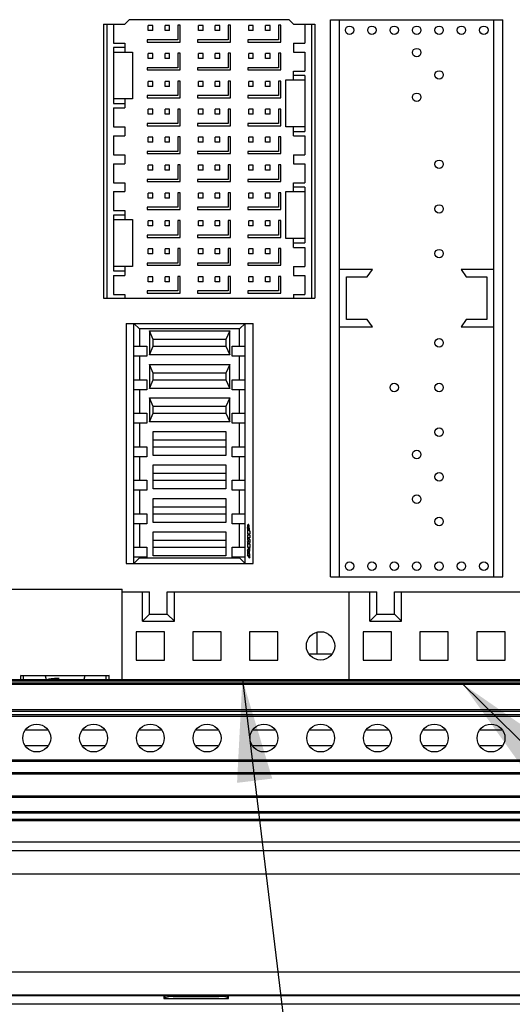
# Model space of a CAD drawing. Header units: inches. Extents: x 0 to 34, y 0 to 22.
# Tile 7 of 42: x 6.7 to 7.5, y 12.8 to 14.6. Entities that reach past the tile are written whole.
import ezdxf

# ---------------------------------------------------------------- set-up
doc = ezdxf.new("R2010")
doc.units = ezdxf.units.IN
doc.header["$LTSCALE"] = 1.87
doc.header["$MEASUREMENT"] = 0
doc.layers.get('0').update_dxf_attribs({"linetype": 'CONTINUOUS'})
doc.layers.add('DETAIL', color=7, linetype='CONTINUOUS')
doc.styles.get("Standard").update_dxf_attribs({"font": 'txt', "width": 0.8})
doc.dimstyles.get("Standard").update_dxf_attribs({"dimtxt": 0.125, "dimasz": 0.18, "dimexe": 0.125, "dimexo": 0.0625, "dimgap": 0.09, "dimtad": 0, "dimtih": 1, "dimtoh": 1, "dimzin": 4, "dimdsep": 46, "dimtxsty": 'STANDARD', "dimblk": '_FILLED', "dimblk1": '_FILLED', "dimblk2": '_FILLED', "dimcen": 0.09, "dimazin": 1, "dimtol": 1, "dimtp": 0.02, "dimtm": 0.02, "dimtfac": 1, "dimtofl": 0, "dimtmove": 0, "dimatfit": 3, "dimldrblk": '_FILLED', "dimfxl": 1, "dimtolj": 1, "dimtzin": 4, "dimarcsym": 0})

# ---------------------------------------------------------------- blocks, each defined once
blk = doc.blocks.new('_FILLED')
at = {"color": 0, "linetype": 'BYBLOCK'}
blk.add_solid([(0, 0), (-1, 0.1736), (-1, -0.1736)], dxfattribs=at)

msp = doc.modelspace()

# ---------------------------------------------------------------- linework, layer by layer
at = {"color": 7, "linetype": 'CONTINUOUS'}
for p, q in [((6.84327, 14.55976), (6.85114, 14.56763)), ((7.13264, 14.56763), (6.85114, 14.56763)), ((7.13264, 14.56763), (7.14051, 14.55976)), ((7.20575, 14.56763), (7.5089, 14.56763)), ((7.20575, 13.58535), (7.20575, 14.56763)), ((7.22125, 13.58535), (7.22125, 14.56763)), ((7.4934, 13.58535), (7.4934, 14.56763)), ((7.5089, 13.58535), (7.5089, 14.56763)), ((6.80586, 14.55976), (6.84327, 14.55976)), ((6.80586, 14.55976), (6.80586, 14.07649)), ((6.81177, 14.55976), (6.81177, 14.07649)), ((6.82358, 14.55976), (6.82358, 14.52629)), ((6.89248, 14.5573), (6.8846, 14.5573)), ((6.8846, 14.54844), (6.8846, 14.5573)), ((6.89248, 14.54844), (6.8846, 14.54844)), ((6.89248, 14.54844), (6.89248, 14.5573)), ((6.92201, 14.5573), (6.91413, 14.5573)), ((6.91413, 14.54844), (6.91413, 14.5573)), ((6.92201, 14.54844), (6.91413, 14.54844)), ((6.92201, 14.54844), (6.92201, 14.5573)), ((6.94071, 14.55779), (6.93677, 14.55779)), ((6.93677, 14.55779), (6.93677, 14.5322)), ((6.94071, 14.52827), (6.94071, 14.55779)), ((6.98106, 14.5573), (6.97319, 14.5573)), ((6.97319, 14.54844), (6.97319, 14.5573)), ((6.98106, 14.54844), (6.97319, 14.54844)), ((6.98106, 14.54844), (6.98106, 14.5573)), ((7.01059, 14.5573), (7.00271, 14.5573)), ((7.00271, 14.54844), (7.00271, 14.5573)), ((7.01059, 14.54844), (7.00271, 14.54844)), ((7.01059, 14.54844), (7.01059, 14.5573)), ((7.02929, 14.55779), (7.02535, 14.55779)), ((7.02535, 14.55779), (7.02535, 14.5322)), ((7.02929, 14.52827), (7.02929, 14.55779)), ((7.06964, 14.5573), (7.06177, 14.5573)), ((7.06177, 14.54844), (7.06177, 14.5573)), ((7.06964, 14.54844), (7.06177, 14.54844)), ((7.06964, 14.54844), (7.06964, 14.5573)), ((7.09917, 14.5573), (7.0913, 14.5573)), ((7.0913, 14.54844), (7.0913, 14.5573)), ((7.09917, 14.54844), (7.0913, 14.54844)), ((7.09917, 14.54844), (7.09917, 14.5573)), ((7.11787, 14.55779), (7.11393, 14.55779)), ((7.11393, 14.55779), (7.11393, 14.5322)), ((7.11787, 14.52827), (7.11787, 14.55779)), ((7.14051, 14.55976), (7.17791, 14.55976)), ((7.16019, 14.55976), (7.16019, 14.52629)), ((7.17201, 14.55976), (7.17201, 14.07649)), ((7.17791, 14.55976), (7.17791, 14.07649)), ((6.93677, 14.5322), (6.88264, 14.5322)), ((6.88264, 14.5322), (6.88264, 14.52827)), ((7.02535, 14.5322), (6.97122, 14.5322)), ((6.97122, 14.5322), (6.97122, 14.52827)), ((7.11393, 14.5322), (7.0598, 14.5322)), ((7.0598, 14.5322), (7.0598, 14.52827)), ((6.82358, 14.52629), (6.84327, 14.52629)), ((6.84327, 14.51842), (6.82358, 14.51842)), ((6.82358, 14.51842), (6.82358, 14.41999)), ((6.84327, 14.52629), (6.84327, 14.51054)), ((6.88264, 14.52827), (6.94071, 14.52827)), ((6.97122, 14.52827), (7.02929, 14.52827)), ((7.0598, 14.52827), (7.11787, 14.52827)), ((7.14051, 14.52629), (7.16019, 14.52629)), ((7.14051, 14.52629), (7.14051, 14.51054)), ((6.82358, 14.51054), (6.85704, 14.51054)), ((6.85704, 14.51054), (6.85704, 14.42787)), ((6.89248, 14.50808), (6.8846, 14.50808)), ((6.8846, 14.49923), (6.8846, 14.50808)), ((6.89248, 14.49923), (6.8846, 14.49923)), ((6.89248, 14.49923), (6.89248, 14.50808)), ((6.92201, 14.50808), (6.91413, 14.50808)), ((6.91413, 14.49923), (6.91413, 14.50808)), ((6.92201, 14.49923), (6.91413, 14.49923)), ((6.92201, 14.49923), (6.92201, 14.50808)), ((6.94071, 14.50858), (6.93677, 14.50858)), ((6.93677, 14.50858), (6.93677, 14.48299)), ((6.94071, 14.47905), (6.94071, 14.50858)), ((6.98106, 14.50808), (6.97319, 14.50808)), ((6.97319, 14.49923), (6.97319, 14.50808)), ((6.98106, 14.49923), (6.97319, 14.49923)), ((6.98106, 14.49923), (6.98106, 14.50808)), ((7.01059, 14.50808), (7.00271, 14.50808)), ((7.00271, 14.49923), (7.00271, 14.50808)), ((7.01059, 14.49923), (7.00271, 14.49923)), ((7.01059, 14.49923), (7.01059, 14.50808)), ((7.02929, 14.50858), (7.02535, 14.50858)), ((7.02535, 14.50858), (7.02535, 14.48299)), ((7.02929, 14.47905), (7.02929, 14.50858)), ((7.06964, 14.50808), (7.06177, 14.50808)), ((7.06177, 14.49923), (7.06177, 14.50808)), ((7.06964, 14.49923), (7.06177, 14.49923)), ((7.06964, 14.49923), (7.06964, 14.50808)), ((7.09917, 14.50808), (7.0913, 14.50808)), ((7.0913, 14.49923), (7.0913, 14.50808)), ((7.09917, 14.49923), (7.0913, 14.49923)), ((7.09917, 14.49923), (7.09917, 14.50808)), ((7.11787, 14.50858), (7.11393, 14.50858)), ((7.11393, 14.50858), (7.11393, 14.48299)), ((7.11787, 14.47905), (7.11787, 14.50858)), ((7.14051, 14.51054), (7.16019, 14.51054)), ((7.16019, 14.51054), (7.16019, 14.47708)), ((6.93677, 14.48299), (6.88264, 14.48299)), ((6.88264, 14.48299), (6.88264, 14.47905)), ((6.88264, 14.47905), (6.94071, 14.47905)), ((7.02535, 14.48299), (6.97122, 14.48299)), ((6.97122, 14.48299), (6.97122, 14.47905)), ((6.97122, 14.47905), (7.02929, 14.47905)), ((7.11393, 14.48299), (7.0598, 14.48299)), ((7.0598, 14.48299), (7.0598, 14.47905)), ((7.0598, 14.47905), (7.11787, 14.47905)), ((7.12673, 14.46133), (7.16019, 14.46133)), ((7.12673, 14.37865), (7.12673, 14.46133)), ((7.14051, 14.47708), (7.16019, 14.47708)), ((7.14051, 14.46133), (7.14051, 14.47708)), ((7.16019, 14.46921), (7.14051, 14.46921)), ((7.16019, 14.46921), (7.16019, 14.37078)), ((6.89248, 14.45887), (6.8846, 14.45887)), ((6.8846, 14.45001), (6.8846, 14.45887)), ((6.89248, 14.45001), (6.8846, 14.45001)), ((6.89248, 14.45001), (6.89248, 14.45887)), ((6.92201, 14.45887), (6.91413, 14.45887)), ((6.91413, 14.45001), (6.91413, 14.45887)), ((6.92201, 14.45001), (6.91413, 14.45001)), ((6.92201, 14.45001), (6.92201, 14.45887)), ((6.94071, 14.45937), (6.93677, 14.45937)), ((6.93677, 14.45937), (6.93677, 14.43378)), ((6.94071, 14.42984), (6.94071, 14.45937)), ((6.98106, 14.45887), (6.97319, 14.45887)), ((6.97319, 14.45001), (6.97319, 14.45887)), ((6.98106, 14.45001), (6.97319, 14.45001)), ((6.98106, 14.45001), (6.98106, 14.45887)), ((7.01059, 14.45887), (7.00271, 14.45887)), ((7.00271, 14.45001), (7.00271, 14.45887)), ((7.01059, 14.45001), (7.00271, 14.45001)), ((7.01059, 14.45001), (7.01059, 14.45887)), ((7.02929, 14.45937), (7.02535, 14.45937)), ((7.02535, 14.45937), (7.02535, 14.43378)), ((7.02929, 14.42984), (7.02929, 14.45937)), ((7.06964, 14.45887), (7.06177, 14.45887)), ((7.06177, 14.45001), (7.06177, 14.45887)), ((7.06964, 14.45001), (7.06177, 14.45001)), ((7.06964, 14.45001), (7.06964, 14.45887)), ((7.09917, 14.45887), (7.0913, 14.45887)), ((7.0913, 14.45001), (7.0913, 14.45887)), ((7.09917, 14.45001), (7.0913, 14.45001)), ((7.09917, 14.45001), (7.09917, 14.45887)), ((7.11787, 14.45937), (7.11393, 14.45937)), ((7.11393, 14.45937), (7.11393, 14.43378)), ((7.11787, 14.42984), (7.11787, 14.45937)), ((6.85704, 14.42787), (6.82358, 14.42787)), ((6.84327, 14.42787), (6.84327, 14.41212)), ((6.93677, 14.43378), (6.88264, 14.43378)), ((6.88264, 14.43378), (6.88264, 14.42984)), ((6.88264, 14.42984), (6.94071, 14.42984)), ((7.02535, 14.43378), (6.97122, 14.43378)), ((6.97122, 14.43378), (6.97122, 14.42984)), ((6.97122, 14.42984), (7.02929, 14.42984)), ((7.11393, 14.43378), (7.0598, 14.43378)), ((7.0598, 14.43378), (7.0598, 14.42984)), ((7.0598, 14.42984), (7.11787, 14.42984)), ((6.82358, 14.41999), (6.84327, 14.41999)), ((6.82358, 14.41212), (6.84327, 14.41212)), ((6.82358, 14.41212), (6.82358, 14.37865)), ((6.89248, 14.40966), (6.8846, 14.40966)), ((6.8846, 14.4008), (6.8846, 14.40966)), ((6.89248, 14.4008), (6.89248, 14.40966)), ((6.92201, 14.40966), (6.91413, 14.40966)), ((6.91413, 14.4008), (6.91413, 14.40966)), ((6.92201, 14.4008), (6.92201, 14.40966)), ((6.94071, 14.41016), (6.93677, 14.41016)), ((6.93677, 14.41016), (6.93677, 14.38457)), ((6.94071, 14.38063), (6.94071, 14.41016)), ((6.98106, 14.40966), (6.97319, 14.40966)), ((6.97319, 14.4008), (6.97319, 14.40966)), ((6.98106, 14.4008), (6.98106, 14.40966)), ((7.01059, 14.40966), (7.00271, 14.40966)), ((7.00271, 14.4008), (7.00271, 14.40966)), ((7.01059, 14.4008), (7.01059, 14.40966)), ((7.02929, 14.41016), (7.02535, 14.41016)), ((7.02535, 14.41016), (7.02535, 14.38457)), ((7.02929, 14.38063), (7.02929, 14.41016)), ((7.06964, 14.40966), (7.06177, 14.40966)), ((7.06177, 14.4008), (7.06177, 14.40966)), ((7.06964, 14.4008), (7.06964, 14.40966)), ((7.09917, 14.40966), (7.0913, 14.40966)), ((7.0913, 14.4008), (7.0913, 14.40966)), ((7.09917, 14.4008), (7.09917, 14.40966)), ((7.11787, 14.41016), (7.11393, 14.41016)), ((7.11393, 14.41016), (7.11393, 14.38457)), ((7.11787, 14.38063), (7.11787, 14.41016)), ((6.89248, 14.4008), (6.8846, 14.4008)), ((6.92201, 14.4008), (6.91413, 14.4008)), ((6.98106, 14.4008), (6.97319, 14.4008)), ((7.01059, 14.4008), (7.00271, 14.4008)), ((7.06964, 14.4008), (7.06177, 14.4008)), ((7.09917, 14.4008), (7.0913, 14.4008)), ((6.82358, 14.37865), (6.84327, 14.37865)), ((6.84327, 14.37865), (6.84327, 14.36291)), ((6.93677, 14.38457), (6.88264, 14.38457)), ((6.88264, 14.38457), (6.88264, 14.38063)), ((6.88264, 14.38063), (6.94071, 14.38063)), ((7.02535, 14.38457), (6.97122, 14.38457)), ((6.97122, 14.38457), (6.97122, 14.38063)), ((6.97122, 14.38063), (7.02929, 14.38063)), ((7.11393, 14.38457), (7.0598, 14.38457)), ((7.0598, 14.38457), (7.0598, 14.38063)), ((7.0598, 14.38063), (7.11787, 14.38063)), ((7.16019, 14.37865), (7.12673, 14.37865)), ((7.14051, 14.36291), (7.14051, 14.37865)), ((6.82358, 14.36291), (6.84327, 14.36291)), ((6.82358, 14.36291), (6.82358, 14.32944)), ((6.89248, 14.36045), (6.8846, 14.36045)), ((6.8846, 14.35159), (6.8846, 14.36045)), ((6.89248, 14.35159), (6.89248, 14.36045)), ((6.92201, 14.36045), (6.91413, 14.36045)), ((6.91413, 14.35159), (6.91413, 14.36045)), ((6.92201, 14.35159), (6.92201, 14.36045)), ((6.94071, 14.36094), (6.93677, 14.36094)), ((6.93677, 14.36094), (6.93677, 14.33535)), ((6.94071, 14.33142), (6.94071, 14.36094)), ((6.98106, 14.36045), (6.97319, 14.36045)), ((6.97319, 14.35159), (6.97319, 14.36045)), ((6.98106, 14.35159), (6.98106, 14.36045)), ((7.01059, 14.36045), (7.00271, 14.36045)), ((7.00271, 14.35159), (7.00271, 14.36045)), ((7.01059, 14.35159), (7.01059, 14.36045)), ((7.02929, 14.36094), (7.02535, 14.36094)), ((7.02535, 14.36094), (7.02535, 14.33535)), ((7.02929, 14.33142), (7.02929, 14.36094)), ((7.06964, 14.36045), (7.06177, 14.36045)), ((7.06177, 14.35159), (7.06177, 14.36045)), ((7.06964, 14.35159), (7.06964, 14.36045)), ((7.09917, 14.36045), (7.0913, 14.36045)), ((7.0913, 14.35159), (7.0913, 14.36045)), ((7.09917, 14.35159), (7.09917, 14.36045)), ((7.11787, 14.36094), (7.11393, 14.36094)), ((7.11393, 14.36094), (7.11393, 14.33535)), ((7.11787, 14.33142), (7.11787, 14.36094)), ((7.14051, 14.37078), (7.16019, 14.37078)), ((7.14051, 14.36291), (7.16019, 14.36291)), ((7.16019, 14.36291), (7.16019, 14.32944)), ((6.89248, 14.35159), (6.8846, 14.35159)), ((6.92201, 14.35159), (6.91413, 14.35159)), ((6.98106, 14.35159), (6.97319, 14.35159)), ((7.01059, 14.35159), (7.00271, 14.35159)), ((7.06964, 14.35159), (7.06177, 14.35159)), ((7.09917, 14.35159), (7.0913, 14.35159)), ((6.82358, 14.32944), (6.84327, 14.32944)), ((6.84327, 14.32944), (6.84327, 14.31369)), ((6.93677, 14.33535), (6.88264, 14.33535)), ((6.88264, 14.33535), (6.88264, 14.33142)), ((6.88264, 14.33142), (6.94071, 14.33142)), ((7.02535, 14.33535), (6.97122, 14.33535)), ((6.97122, 14.33535), (6.97122, 14.33142)), ((6.97122, 14.33142), (7.02929, 14.33142)), ((7.11393, 14.33535), (7.0598, 14.33535)), ((7.0598, 14.33535), (7.0598, 14.33142)), ((7.0598, 14.33142), (7.11787, 14.33142)), ((7.14051, 14.32944), (7.16019, 14.32944)), ((7.14051, 14.32944), (7.14051, 14.31369)), ((6.82358, 14.31369), (6.84327, 14.31369)), ((6.82358, 14.31369), (6.82358, 14.28023)), ((6.89248, 14.31123), (6.8846, 14.31123)), ((6.8846, 14.30237), (6.8846, 14.31123)), ((6.89248, 14.30237), (6.89248, 14.31123)), ((6.92201, 14.31123), (6.91413, 14.31123)), ((6.91413, 14.30237), (6.91413, 14.31123)), ((6.92201, 14.30237), (6.92201, 14.31123)), ((6.94071, 14.31173), (6.93677, 14.31173)), ((6.93677, 14.31173), (6.93677, 14.28614)), ((6.94071, 14.2822), (6.94071, 14.31173)), ((6.98106, 14.31123), (6.97319, 14.31123)), ((6.97319, 14.30237), (6.97319, 14.31123)), ((6.98106, 14.30237), (6.98106, 14.31123)), ((7.01059, 14.31123), (7.00271, 14.31123)), ((7.00271, 14.30237), (7.00271, 14.31123)), ((7.01059, 14.30237), (7.01059, 14.31123)), ((7.02929, 14.31173), (7.02535, 14.31173)), ((7.02535, 14.31173), (7.02535, 14.28614)), ((7.02929, 14.2822), (7.02929, 14.31173)), ((7.06964, 14.31123), (7.06177, 14.31123)), ((7.06177, 14.30237), (7.06177, 14.31123)), ((7.06964, 14.30237), (7.06964, 14.31123)), ((7.09917, 14.31123), (7.0913, 14.31123)), ((7.0913, 14.30237), (7.0913, 14.31123)), ((7.09917, 14.30237), (7.09917, 14.31123)), ((7.11787, 14.31173), (7.11393, 14.31173)), ((7.11393, 14.31173), (7.11393, 14.28614)), ((7.11787, 14.2822), (7.11787, 14.31173)), ((7.14051, 14.31369), (7.16019, 14.31369)), ((7.16019, 14.31369), (7.16019, 14.28023)), ((6.89248, 14.30237), (6.8846, 14.30237)), ((6.92201, 14.30237), (6.91413, 14.30237)), ((6.98106, 14.30237), (6.97319, 14.30237)), ((7.01059, 14.30237), (7.00271, 14.30237)), ((7.06964, 14.30237), (7.06177, 14.30237)), ((7.09917, 14.30237), (7.0913, 14.30237)), ((6.82358, 14.28023), (6.84327, 14.28023)), ((6.84327, 14.28023), (6.84327, 14.26448)), ((6.93677, 14.28614), (6.88264, 14.28614)), ((6.88264, 14.28614), (6.88264, 14.2822)), ((6.88264, 14.2822), (6.94071, 14.2822)), ((7.02535, 14.28614), (6.97122, 14.28614)), ((6.97122, 14.28614), (6.97122, 14.2822)), ((6.97122, 14.2822), (7.02929, 14.2822)), ((7.11393, 14.28614), (7.0598, 14.28614)), ((7.0598, 14.28614), (7.0598, 14.2822)), ((7.0598, 14.2822), (7.11787, 14.2822)), ((7.14051, 14.28023), (7.16019, 14.28023)), ((7.14051, 14.26448), (7.14051, 14.28023)), ((7.16019, 14.27236), (7.14051, 14.27236)), ((7.16019, 14.27236), (7.16019, 14.17393)), ((6.82358, 14.26448), (6.84327, 14.26448)), ((6.82358, 14.26448), (6.82358, 14.23102)), ((6.89248, 14.26202), (6.8846, 14.26202)), ((6.8846, 14.25316), (6.8846, 14.26202)), ((6.89248, 14.25316), (6.8846, 14.25316)), ((6.89248, 14.25316), (6.89248, 14.26202)), ((6.92201, 14.26202), (6.91413, 14.26202)), ((6.91413, 14.25316), (6.91413, 14.26202)), ((6.92201, 14.25316), (6.91413, 14.25316)), ((6.92201, 14.25316), (6.92201, 14.26202)), ((6.94071, 14.26252), (6.93677, 14.26252)), ((6.93677, 14.26252), (6.93677, 14.23693)), ((6.94071, 14.23299), (6.94071, 14.26252)), ((6.98106, 14.26202), (6.97319, 14.26202)), ((6.97319, 14.25316), (6.97319, 14.26202)), ((6.98106, 14.25316), (6.97319, 14.25316)), ((6.98106, 14.25316), (6.98106, 14.26202)), ((7.01059, 14.26202), (7.00271, 14.26202)), ((7.00271, 14.25316), (7.00271, 14.26202)), ((7.01059, 14.25316), (7.00271, 14.25316)), ((7.01059, 14.25316), (7.01059, 14.26202)), ((7.02929, 14.26252), (7.02535, 14.26252)), ((7.02535, 14.26252), (7.02535, 14.23693)), ((7.02929, 14.23299), (7.02929, 14.26252)), ((7.06964, 14.26202), (7.06177, 14.26202)), ((7.06177, 14.25316), (7.06177, 14.26202)), ((7.06964, 14.25316), (7.06177, 14.25316)), ((7.06964, 14.25316), (7.06964, 14.26202)), ((7.09917, 14.26202), (7.0913, 14.26202)), ((7.0913, 14.25316), (7.0913, 14.26202)), ((7.09917, 14.25316), (7.0913, 14.25316)), ((7.09917, 14.25316), (7.09917, 14.26202)), ((7.11787, 14.26252), (7.11393, 14.26252)), ((7.11393, 14.26252), (7.11393, 14.23693)), ((7.11787, 14.23299), (7.11787, 14.26252)), ((7.12673, 14.26448), (7.16019, 14.26448)), ((7.12673, 14.1818), (7.12673, 14.26448)), ((6.93677, 14.23693), (6.88264, 14.23693)), ((6.88264, 14.23693), (6.88264, 14.23299)), ((7.02535, 14.23693), (6.97122, 14.23693)), ((6.97122, 14.23693), (6.97122, 14.23299)), ((7.11393, 14.23693), (7.0598, 14.23693)), ((7.0598, 14.23693), (7.0598, 14.23299)), ((6.82358, 14.23102), (6.84327, 14.23102)), ((6.84327, 14.22314), (6.82358, 14.22314)), ((6.82358, 14.22314), (6.82358, 14.12472)), ((6.84327, 14.23102), (6.84327, 14.21527)), ((6.88264, 14.23299), (6.94071, 14.23299)), ((6.97122, 14.23299), (7.02929, 14.23299)), ((7.0598, 14.23299), (7.11787, 14.23299)), ((6.82358, 14.21527), (6.85704, 14.21527)), ((6.85704, 14.21527), (6.85704, 14.13259)), ((6.89248, 14.21281), (6.8846, 14.21281)), ((6.8846, 14.20395), (6.8846, 14.21281)), ((6.89248, 14.20395), (6.8846, 14.20395)), ((6.89248, 14.20395), (6.89248, 14.21281)), ((6.92201, 14.21281), (6.91413, 14.21281)), ((6.91413, 14.20395), (6.91413, 14.21281)), ((6.92201, 14.20395), (6.91413, 14.20395)), ((6.92201, 14.20395), (6.92201, 14.21281)), ((6.94071, 14.21331), (6.93677, 14.21331)), ((6.93677, 14.21331), (6.93677, 14.18771)), ((6.94071, 14.18378), (6.94071, 14.21331)), ((6.98106, 14.21281), (6.97319, 14.21281)), ((6.97319, 14.20395), (6.97319, 14.21281)), ((6.98106, 14.20395), (6.97319, 14.20395)), ((6.98106, 14.20395), (6.98106, 14.21281)), ((7.01059, 14.21281), (7.00271, 14.21281)), ((7.00271, 14.20395), (7.00271, 14.21281)), ((7.01059, 14.20395), (7.00271, 14.20395)), ((7.01059, 14.20395), (7.01059, 14.21281)), ((7.02929, 14.21331), (7.02535, 14.21331)), ((7.02535, 14.21331), (7.02535, 14.18771)), ((7.02929, 14.18378), (7.02929, 14.21331)), ((7.06964, 14.21281), (7.06177, 14.21281)), ((7.06177, 14.20395), (7.06177, 14.21281)), ((7.06964, 14.20395), (7.06177, 14.20395)), ((7.06964, 14.20395), (7.06964, 14.21281)), ((7.09917, 14.21281), (7.0913, 14.21281)), ((7.0913, 14.20395), (7.0913, 14.21281)), ((7.09917, 14.20395), (7.0913, 14.20395)), ((7.09917, 14.20395), (7.09917, 14.21281)), ((7.11787, 14.21331), (7.11393, 14.21331)), ((7.11393, 14.21331), (7.11393, 14.18771)), ((7.11787, 14.18378), (7.11787, 14.21331)), ((6.93677, 14.18771), (6.88264, 14.18771)), ((6.88264, 14.18771), (6.88264, 14.18378)), ((6.88264, 14.18378), (6.94071, 14.18378)), ((7.02535, 14.18771), (6.97122, 14.18771)), ((6.97122, 14.18771), (6.97122, 14.18378)), ((6.97122, 14.18378), (7.02929, 14.18378)), ((7.11393, 14.18771), (7.0598, 14.18771)), ((7.0598, 14.18771), (7.0598, 14.18378)), ((7.0598, 14.18378), (7.11787, 14.18378)), ((7.16019, 14.1818), (7.12673, 14.1818)), ((7.14051, 14.16606), (7.14051, 14.1818)), ((7.14051, 14.17393), (7.16019, 14.17393)), ((7.14051, 14.16606), (7.16019, 14.16606)), ((7.16019, 14.16606), (7.16019, 14.13259)), ((6.89248, 14.1636), (6.8846, 14.1636)), ((6.8846, 14.15474), (6.8846, 14.1636)), ((6.89248, 14.15474), (6.8846, 14.15474)), ((6.89248, 14.15474), (6.89248, 14.1636)), ((6.92201, 14.1636), (6.91413, 14.1636)), ((6.91413, 14.15474), (6.91413, 14.1636)), ((6.92201, 14.15474), (6.91413, 14.15474)), ((6.92201, 14.15474), (6.92201, 14.1636)), ((6.94071, 14.16409), (6.93677, 14.16409)), ((6.93677, 14.16409), (6.93677, 14.1385)), ((6.94071, 14.13457), (6.94071, 14.16409)), ((6.98106, 14.1636), (6.97319, 14.1636)), ((6.97319, 14.15474), (6.97319, 14.1636)), ((6.98106, 14.15474), (6.97319, 14.15474)), ((6.98106, 14.15474), (6.98106, 14.1636)), ((7.01059, 14.1636), (7.00271, 14.1636)), ((7.00271, 14.15474), (7.00271, 14.1636)), ((7.01059, 14.15474), (7.00271, 14.15474)), ((7.01059, 14.15474), (7.01059, 14.1636)), ((7.02929, 14.16409), (7.02535, 14.16409)), ((7.02535, 14.16409), (7.02535, 14.1385)), ((7.02929, 14.13457), (7.02929, 14.16409)), ((7.06964, 14.1636), (7.06177, 14.1636)), ((7.06177, 14.15474), (7.06177, 14.1636)), ((7.06964, 14.15474), (7.06177, 14.15474)), ((7.06964, 14.15474), (7.06964, 14.1636)), ((7.09917, 14.1636), (7.0913, 14.1636)), ((7.0913, 14.15474), (7.0913, 14.1636)), ((7.09917, 14.15474), (7.0913, 14.15474)), ((7.09917, 14.15474), (7.09917, 14.1636)), ((7.11787, 14.16409), (7.11393, 14.16409)), ((7.11393, 14.16409), (7.11393, 14.1385)), ((7.11787, 14.13457), (7.11787, 14.16409)), ((6.85704, 14.13259), (6.82358, 14.13259)), ((6.84327, 14.13259), (6.84327, 14.11684)), ((6.93677, 14.1385), (6.88264, 14.1385)), ((6.88264, 14.1385), (6.88264, 14.13457)), ((6.88264, 14.13457), (6.94071, 14.13457)), ((7.02535, 14.1385), (6.97122, 14.1385)), ((6.97122, 14.1385), (6.97122, 14.13457)), ((6.97122, 14.13457), (7.02929, 14.13457)), ((7.11393, 14.1385), (7.0598, 14.1385)), ((7.0598, 14.1385), (7.0598, 14.13457)), ((7.0598, 14.13457), (7.11787, 14.13457)), ((7.14051, 14.13259), (7.16019, 14.13259)), ((7.14051, 14.13259), (7.14051, 14.11684)), ((6.82358, 14.12472), (6.84327, 14.12472)), ((6.82358, 14.11684), (6.84327, 14.11684)), ((6.82358, 14.11684), (6.82358, 14.08338)), ((6.89248, 14.11438), (6.8846, 14.11438)), ((6.8846, 14.10552), (6.8846, 14.11438)), ((6.89248, 14.10552), (6.89248, 14.11438)), ((6.92201, 14.11438), (6.91413, 14.11438)), ((6.91413, 14.10552), (6.91413, 14.11438)), ((6.92201, 14.10552), (6.92201, 14.11438)), ((6.94071, 14.11488), (6.93677, 14.11488)), ((6.93677, 14.11488), (6.93677, 14.08929)), ((6.94071, 14.08535), (6.94071, 14.11488)), ((6.98106, 14.11438), (6.97319, 14.11438)), ((6.97319, 14.10552), (6.97319, 14.11438)), ((6.98106, 14.10552), (6.98106, 14.11438)), ((7.01059, 14.11438), (7.00271, 14.11438)), ((7.00271, 14.10552), (7.00271, 14.11438)), ((7.01059, 14.10552), (7.01059, 14.11438)), ((7.02929, 14.11488), (7.02535, 14.11488)), ((7.02535, 14.11488), (7.02535, 14.08929)), ((7.02929, 14.08535), (7.02929, 14.11488)), ((7.06964, 14.11438), (7.06177, 14.11438)), ((7.06177, 14.10552), (7.06177, 14.11438)), ((7.06964, 14.10552), (7.06964, 14.11438)), ((7.09917, 14.11438), (7.0913, 14.11438)), ((7.0913, 14.10552), (7.0913, 14.11438)), ((7.09917, 14.10552), (7.09917, 14.11438)), ((7.11787, 14.11488), (7.11393, 14.11488)), ((7.11393, 14.11488), (7.11393, 14.08929)), ((7.11787, 14.08535), (7.11787, 14.11488)), ((7.14051, 14.11684), (7.16019, 14.11684)), ((7.16019, 14.11684), (7.16019, 14.08338)), ((7.27925, 14.12699), (7.22125, 14.12699)), ((7.2335, 14.11399), (7.27025, 14.11399)), ((7.2335, 14.03899), (7.2335, 14.11399)), ((7.27025, 14.11399), (7.27925, 14.12699)), ((7.4934, 14.12699), (7.4354, 14.12699)), ((7.4354, 14.12699), (7.4444, 14.11399)), ((7.4444, 14.11399), (7.48115, 14.11399)), ((7.48115, 14.11399), (7.48115, 14.03899)), ((6.89248, 14.10552), (6.8846, 14.10552)), ((6.92201, 14.10552), (6.91413, 14.10552)), ((6.98106, 14.10552), (6.97319, 14.10552)), ((7.01059, 14.10552), (7.00271, 14.10552)), ((7.06964, 14.10552), (7.06177, 14.10552)), ((7.09917, 14.10552), (7.0913, 14.10552)), ((6.82358, 14.08338), (6.84327, 14.08338)), ((6.84327, 14.08338), (6.84327, 14.07649)), ((6.93677, 14.08929), (6.88264, 14.08929)), ((6.88264, 14.08929), (6.88264, 14.08535)), ((6.88264, 14.08535), (6.94071, 14.08535)), ((7.02535, 14.08929), (6.97122, 14.08929)), ((6.97122, 14.08929), (6.97122, 14.08535)), ((6.97122, 14.08535), (7.02929, 14.08535)), ((7.11393, 14.08929), (7.0598, 14.08929)), ((7.0598, 14.08929), (7.0598, 14.08535)), ((7.0598, 14.08535), (7.11787, 14.08535)), ((7.14051, 14.08338), (7.16019, 14.08338)), ((7.14051, 14.08338), (7.14051, 14.07649)), ((6.80586, 14.07649), (7.17791, 14.07649)), ((6.84573, 14.0322), (7.06915, 14.0322)), ((6.84573, 14.0322), (6.84573, 13.60897)), ((6.86936, 14.02234), (6.85951, 14.0322)), ((6.85951, 13.60897), (6.85951, 14.0322)), ((7.05537, 14.0322), (7.04551, 14.02234)), ((7.05537, 13.60897), (7.05537, 14.0322)), ((7.06915, 13.60897), (7.06915, 14.0322)), ((7.27025, 14.03899), (7.2335, 14.03899)), ((7.27925, 14.02599), (7.27025, 14.03899)), ((7.4444, 14.03899), (7.4354, 14.02599)), ((7.48115, 14.03899), (7.4444, 14.03899)), ((7.04551, 14.02234), (6.86936, 14.02234)), ((6.86936, 14.02234), (6.86936, 13.99184)), ((6.88658, 14.01891), (7.0283, 14.01891)), ((6.89346, 14.00365), (6.88658, 14.01891)), ((6.88658, 14.01891), (6.88658, 13.97659)), ((7.0283, 14.01891), (7.02141, 14.00365)), ((7.0283, 13.97659), (7.0283, 14.01891)), ((7.04551, 13.99184), (7.04551, 14.02234)), ((7.22125, 14.02599), (7.27925, 14.02599)), ((7.4354, 14.02599), (7.4934, 14.02599)), ((7.02141, 14.00365), (6.89346, 14.00365)), ((6.89346, 13.99184), (6.89346, 14.00365)), ((7.02141, 14.00365), (7.02141, 13.99184)), ((6.85951, 13.99184), (6.88234, 13.99184)), ((6.88234, 13.99184), (6.88234, 13.97413)), ((6.88658, 13.97659), (6.89346, 13.99184)), ((7.0283, 13.97659), (6.88658, 13.97659)), ((6.89346, 13.99184), (7.02141, 13.99184)), ((7.02141, 13.99184), (7.0283, 13.97659)), ((7.03254, 13.99184), (7.05537, 13.99184)), ((7.03254, 13.97413), (7.03254, 13.99184)), ((6.88234, 13.97413), (6.85951, 13.97413)), ((6.86936, 13.97413), (6.86936, 13.93279)), ((6.88658, 13.95986), (7.0283, 13.95986)), ((6.89346, 13.9446), (6.88658, 13.95986)), ((6.88658, 13.95986), (6.88658, 13.91753)), ((7.0283, 13.95986), (7.02141, 13.9446)), ((7.0283, 13.91753), (7.0283, 13.95986)), ((7.05537, 13.97413), (7.03254, 13.97413)), ((7.04551, 13.93279), (7.04551, 13.97413)), ((7.02141, 13.9446), (6.89346, 13.9446)), ((6.89346, 13.93279), (6.89346, 13.9446)), ((7.02141, 13.9446), (7.02141, 13.93279)), ((6.85951, 13.93279), (6.88234, 13.93279)), ((6.88234, 13.93279), (6.88234, 13.91507)), ((6.88658, 13.91753), (6.89346, 13.93279)), ((6.89346, 13.93279), (7.02141, 13.93279)), ((7.02141, 13.93279), (7.0283, 13.91753)), ((7.03254, 13.93279), (7.05537, 13.93279)), ((7.03254, 13.91507), (7.03254, 13.93279)), ((6.88234, 13.91507), (6.85951, 13.91507)), ((6.86936, 13.91507), (6.86936, 13.87373)), ((7.0283, 13.91753), (6.88658, 13.91753)), ((7.05537, 13.91507), (7.03254, 13.91507)), ((7.04551, 13.87373), (7.04551, 13.91507)), ((6.88658, 13.9008), (7.0283, 13.9008)), ((6.89346, 13.88554), (6.88658, 13.9008)), ((6.88658, 13.9008), (6.88658, 13.85848)), ((7.0283, 13.9008), (7.02141, 13.88554)), ((7.0283, 13.85848), (7.0283, 13.9008)), ((6.85951, 13.87373), (6.88234, 13.87373)), ((6.88234, 13.87373), (6.88234, 13.85602)), ((6.88658, 13.85848), (6.89346, 13.87373)), ((7.02141, 13.88554), (6.89346, 13.88554)), ((6.89346, 13.87373), (6.89346, 13.88554)), ((6.89346, 13.87373), (7.02141, 13.87373)), ((7.02141, 13.88554), (7.02141, 13.87373)), ((7.02141, 13.87373), (7.0283, 13.85848)), ((7.03254, 13.87373), (7.05537, 13.87373)), ((7.03254, 13.85602), (7.03254, 13.87373)), ((6.88234, 13.85602), (6.85951, 13.85602)), ((6.86936, 13.85602), (6.86936, 13.81468)), ((7.0283, 13.85848), (6.88658, 13.85848)), ((7.05537, 13.85602), (7.03254, 13.85602)), ((7.04551, 13.81468), (7.04551, 13.85602)), ((6.89346, 13.84175), (7.02141, 13.84175)), ((6.89346, 13.79942), (6.89346, 13.84175)), ((7.02141, 13.84175), (7.02141, 13.79942)), ((7.02141, 13.82649), (6.89346, 13.82649)), ((6.85951, 13.81468), (6.88234, 13.81468)), ((6.88234, 13.81468), (6.88234, 13.79696)), ((6.89346, 13.81468), (7.02141, 13.81468)), ((7.03254, 13.81468), (7.05537, 13.81468)), ((7.03254, 13.79696), (7.03254, 13.81468)), ((6.88234, 13.79696), (6.85951, 13.79696)), ((6.86936, 13.79696), (6.86936, 13.75562)), ((7.02141, 13.79942), (6.89346, 13.79942)), ((7.05537, 13.79696), (7.03254, 13.79696)), ((7.04551, 13.75562), (7.04551, 13.79696)), ((6.89346, 13.78269), (7.02141, 13.78269)), ((6.89346, 13.74037), (6.89346, 13.78269)), ((7.02141, 13.76743), (6.89346, 13.76743)), ((7.02141, 13.78269), (7.02141, 13.74037)), ((6.85951, 13.75562), (6.88234, 13.75562)), ((6.88234, 13.75562), (6.88234, 13.73791)), ((6.89346, 13.75562), (7.02141, 13.75562)), ((7.03254, 13.75562), (7.05537, 13.75562)), ((7.03254, 13.73791), (7.03254, 13.75562)), ((6.88234, 13.73791), (6.85951, 13.73791)), ((6.86936, 13.73791), (6.86936, 13.69657)), ((7.02141, 13.74037), (6.89346, 13.74037)), ((7.05537, 13.73791), (7.03254, 13.73791)), ((7.04551, 13.69657), (7.04551, 13.73791)), ((6.89346, 13.72363), (7.02141, 13.72363)), ((6.89346, 13.68131), (6.89346, 13.72363)), ((7.02141, 13.72363), (7.02141, 13.68131)), ((7.02141, 13.70838), (6.89346, 13.70838)), ((6.85951, 13.69657), (6.88234, 13.69657)), ((6.88234, 13.69657), (6.88234, 13.67885)), ((6.89346, 13.69657), (7.02141, 13.69657)), ((7.02141, 13.68131), (6.89346, 13.68131)), ((7.03254, 13.69657), (7.05537, 13.69657)), ((7.03254, 13.67885), (7.03254, 13.69657)), ((6.88234, 13.67885), (6.85951, 13.67885)), ((6.86936, 13.67885), (6.86936, 13.63751)), ((6.89346, 13.66458), (7.02141, 13.66458)), ((6.89346, 13.62226), (6.89346, 13.66458)), ((7.02141, 13.66458), (7.02141, 13.62226)), ((7.05537, 13.67885), (7.03254, 13.67885)), ((7.04551, 13.63751), (7.04551, 13.67885)), ((7.06004, 13.6712), (7.05967, 13.6712)), ((7.05967, 13.6712), (7.05967, 13.661)), ((7.06004, 13.661), (7.06004, 13.6712)), ((7.06118, 13.67788), (7.06081, 13.67788)), ((7.06094, 13.6712), (7.06118, 13.67194)), ((7.06094, 13.6712), (7.06094, 13.66654)), ((7.06094, 13.66654), (7.06142, 13.66654)), ((7.06104, 13.6712), (7.061, 13.67164)), ((7.06142, 13.6712), (7.06104, 13.6712)), ((7.06104, 13.6712), (7.06104, 13.66654)), ((7.06118, 13.67194), (7.06142, 13.6712)), ((7.06142, 13.66654), (7.06142, 13.6712)), ((7.06231, 13.6712), (7.06231, 13.66654)), ((7.06231, 13.66654), (7.06325, 13.66654)), ((7.06325, 13.66654), (7.06325, 13.661)), ((7.02141, 13.64932), (6.89346, 13.64932)), ((7.05967, 13.661), (7.06325, 13.661)), ((7.05967, 13.65949), (7.06325, 13.65949)), ((7.05967, 13.65949), (7.05967, 13.65076)), ((7.06004, 13.65076), (7.05967, 13.65076)), ((7.06133, 13.64867), (7.05967, 13.65076)), ((7.05967, 13.64657), (7.06133, 13.64867)), ((7.05967, 13.64657), (7.06004, 13.64657)), ((7.05967, 13.64657), (7.05967, 13.63784)), ((7.06004, 13.65076), (7.06004, 13.65949)), ((7.06004, 13.65076), (7.0617, 13.64867)), ((7.0617, 13.64867), (7.06004, 13.64657)), ((7.06004, 13.63784), (7.06004, 13.64657)), ((7.06325, 13.65397), (7.06118, 13.65397)), ((7.06325, 13.65123), (7.06118, 13.65397)), ((7.06118, 13.64337), (7.06325, 13.6461)), ((7.06133, 13.64867), (7.0617, 13.64867)), ((7.06325, 13.65949), (7.06325, 13.65397)), ((7.06325, 13.65123), (7.06325, 13.6461)), ((6.85951, 13.63751), (6.88234, 13.63751)), ((6.88234, 13.63751), (6.88234, 13.6198)), ((6.89346, 13.63751), (7.02141, 13.63751)), ((7.03254, 13.63751), (7.05537, 13.63751)), ((7.03254, 13.6198), (7.03254, 13.63751)), ((7.05967, 13.63784), (7.06325, 13.63784)), ((7.05967, 13.63196), (7.06287, 13.63753)), ((7.05967, 13.63196), (7.06004, 13.63196)), ((7.05967, 13.63196), (7.05967, 13.62438)), ((7.06325, 13.63753), (7.06004, 13.63196)), ((7.06004, 13.63196), (7.06004, 13.62438)), ((7.06118, 13.64337), (7.06325, 13.64337)), ((7.06118, 13.62814), (7.0621, 13.62951)), ((7.0621, 13.6268), (7.06118, 13.62814)), ((7.06173, 13.62896), (7.06173, 13.62734)), ((7.0621, 13.6268), (7.0621, 13.62951)), ((7.06287, 13.63753), (7.06325, 13.63753)), ((7.06291, 13.63071), (7.06325, 13.63122)), ((7.06291, 13.62562), (7.06291, 13.63071)), ((7.06325, 13.64337), (7.06325, 13.63784)), ((7.06325, 13.63122), (7.06325, 13.63753)), ((6.88234, 13.6198), (6.85951, 13.6198)), ((6.86936, 13.61883), (6.85951, 13.60897)), ((6.86936, 13.6198), (6.86936, 13.61883)), ((6.86936, 13.61883), (7.04551, 13.61883)), ((7.02141, 13.62226), (6.89346, 13.62226)), ((7.05537, 13.6198), (7.03254, 13.6198)), ((7.04551, 13.61883), (7.04551, 13.6198)), ((7.04551, 13.61883), (7.05537, 13.60897)), ((7.05967, 13.62438), (7.06004, 13.62438)), ((7.06287, 13.61881), (7.05967, 13.62438)), ((7.06004, 13.62438), (7.06325, 13.61881)), ((7.06287, 13.61881), (7.06325, 13.61881)), ((7.06325, 13.62512), (7.06291, 13.62562)), ((7.06325, 13.61881), (7.06325, 13.62512)), ((6.84573, 13.60897), (7.06915, 13.60897)), ((7.20575, 13.58535), (7.5089, 13.58535)), ((6.43679, 13.56336), (6.83881, 13.56336)), ((6.83805, 13.5591), (6.88705, 13.5591)), ((6.83805, 13.5591), (6.83805, 13.40457)), ((6.83881, 13.40457), (6.83881, 13.56336)), ((6.87455, 13.50723), (6.87455, 13.5591)), ((6.88705, 13.51973), (6.88705, 13.5591)), ((6.91805, 13.5591), (7.28705, 13.5591)), ((6.91805, 13.51973), (6.91805, 13.5591)), ((6.93055, 13.50723), (6.93055, 13.5591)), ((7.23805, 13.5591), (7.23805, 13.40457)), ((7.27455, 13.50723), (7.27455, 13.5591)), ((7.28705, 13.51973), (7.28705, 13.5591)), ((7.31805, 13.5591), (7.68705, 13.5591)), ((7.31805, 13.51973), (7.31805, 13.5591)), ((7.33055, 13.50723), (7.33055, 13.5591)), ((6.88705, 13.51973), (6.87455, 13.50723)), ((6.87455, 13.50723), (6.93055, 13.50723)), ((6.88705, 13.51973), (6.91805, 13.51973)), ((6.91805, 13.51973), (6.93055, 13.50723)), ((7.28705, 13.51973), (7.27455, 13.50723)), ((7.27455, 13.50723), (7.33055, 13.50723)), ((7.28705, 13.51973), (7.31805, 13.51973)), ((7.31805, 13.51973), (7.33055, 13.50723)), ((6.91305, 13.48857), (6.86305, 13.48857)), ((6.86305, 13.48857), (6.86305, 13.43857)), ((6.91305, 13.43857), (6.91305, 13.48857)), ((7.01305, 13.48857), (6.96305, 13.48857)), ((6.96305, 13.48857), (6.96305, 13.43857)), ((7.01305, 13.43857), (7.01305, 13.48857)), ((7.11305, 13.48857), (7.06305, 13.48857)), ((7.06305, 13.48857), (7.06305, 13.43857)), ((7.11305, 13.43857), (7.11305, 13.48857)), ((7.18205, 13.44957), (7.18205, 13.48759)), ((7.31305, 13.48857), (7.26305, 13.48857)), ((7.26305, 13.48857), (7.26305, 13.43857)), ((7.31305, 13.43857), (7.31305, 13.48857)), ((7.41305, 13.48857), (7.36305, 13.48857)), ((7.36305, 13.48857), (7.36305, 13.43857)), ((7.41305, 13.43857), (7.41305, 13.48857)), ((7.51305, 13.48857), (7.46305, 13.48857)), ((7.46305, 13.48857), (7.46305, 13.43857)), ((7.51305, 13.43857), (7.51305, 13.48857)), ((6.86305, 13.43857), (6.91305, 13.43857)), ((6.96305, 13.43857), (7.01305, 13.43857)), ((7.06305, 13.43857), (7.11305, 13.43857)), ((7.1677, 13.44957), (7.20839, 13.44957)), ((7.26305, 13.43857), (7.31305, 13.43857)), ((7.36305, 13.43857), (7.41305, 13.43857)), ((7.46305, 13.43857), (7.51305, 13.43857)), ((5.65155, 13.40457), (8.4358, 13.40457)), ((5.65155, 13.40207), (8.4358, 13.40207)), ((6.66047, 13.41154), (6.81562, 13.41154)), ((6.66498, 13.4105), (6.66047, 13.41154)), ((6.66047, 13.40457), (6.66047, 13.41154)), ((6.70289, 13.4105), (6.66498, 13.4105)), ((6.66498, 13.40492), (6.66498, 13.4105)), ((6.70289, 13.4105), (6.70486, 13.40457)), ((6.77321, 13.4105), (6.77123, 13.40457)), ((6.81064, 13.4105), (6.77321, 13.4105)), ((6.81064, 13.4105), (6.81067, 13.41039)), ((6.81562, 13.41154), (6.81067, 13.41039)), ((6.81067, 13.40495), (6.81067, 13.41039)), ((6.81562, 13.40457), (6.81562, 13.41154)), ((5.65155, 13.39857), (8.4358, 13.39857)), ((5.65155, 13.39607), (8.4358, 13.39607)), ((8.4358, 13.35057), (5.65155, 13.35057)), ((8.4358, 13.34807), (5.65155, 13.34807)), ((5.65155, 13.34232), (8.4358, 13.34232)), ((5.65155, 13.33982), (8.4358, 13.33982)), ((6.70845, 13.31482), (6.66815, 13.31482)), ((6.80845, 13.31482), (6.76815, 13.31482)), ((6.90845, 13.31482), (6.86815, 13.31482)), ((7.00845, 13.31482), (6.96815, 13.31482)), ((7.10845, 13.31482), (7.06815, 13.31482)), ((7.20845, 13.31482), (7.16815, 13.31482)), ((7.30845, 13.31482), (7.26815, 13.31482)), ((7.40845, 13.31482), (7.36815, 13.31482)), ((7.50845, 13.31482), (7.46815, 13.31482)), ((6.70845, 13.28732), (6.66815, 13.28732)), ((6.80845, 13.28732), (6.76815, 13.28732)), ((6.90845, 13.28732), (6.86815, 13.28732)), ((7.00845, 13.28732), (6.96815, 13.28732)), ((7.10845, 13.28732), (7.06815, 13.28732)), ((7.20845, 13.28732), (7.16815, 13.28732)), ((7.30845, 13.28732), (7.26815, 13.28732)), ((7.40845, 13.28732), (7.36815, 13.28732)), ((7.50845, 13.28732), (7.46815, 13.28732)), ((8.4358, 13.26232), (5.65155, 13.26232)), ((8.4358, 13.25982), (5.65155, 13.25982)), ((5.63605, 13.24057), (8.44105, 13.24057)), ((5.6408, 13.23807), (8.4358, 13.23807)), ((8.4358, 13.19857), (5.6408, 13.19857)), ((8.4358, 13.19607), (5.6408, 13.19607)), ((8.4358, 13.17107), (5.6408, 13.17107)), ((8.4358, 13.16857), (5.6408, 13.16857)), ((8.44388, 13.15521), (5.63321, 13.15521)), ((5.63605, 13.15805), (8.44105, 13.15805)), ((5.60638, 13.11839), (8.47071, 13.11839)), ((5.60655, 13.10305), (8.47155, 13.10305)), ((5.6328, 13.06167), (8.4453, 13.06167)), ((5.6328, 13.06149), (8.4453, 13.06149)), ((5.6328, 12.88869), (8.4453, 12.88869)), ((8.4453, 12.88853), (5.6328, 12.88853)), ((3.7315, 12.84712), (8.7006, 12.84712)), ((5.48405, 12.84855), (8.59405, 12.84855)), ((6.9121, 12.84699), (6.9121, 12.84205)), ((6.91367, 12.84699), (6.91367, 12.84362)), ((6.91855, 12.84699), (6.92827, 12.84537)), ((7.00883, 12.84537), (7.01855, 12.84699)), ((7.02443, 12.84362), (7.02443, 12.84699)), ((7.026, 12.84205), (7.026, 12.84699)), ((8.72136, 12.8317), (3.71073, 12.8317)), ((6.91367, 12.84362), (6.9121, 12.84205)), ((6.9121, 12.84205), (7.026, 12.84205)), ((6.91367, 12.84379), (6.92089, 12.84524)), ((7.01721, 12.84524), (6.92089, 12.84524)), ((6.92827, 12.84537), (7.00883, 12.84537)), ((7.02443, 12.84379), (7.01721, 12.84524)), ((7.02443, 12.84362), (7.026, 12.84205))]:
    msp.add_line(p, q, dxfattribs=at)
for centre, radius in [((7.23922, 14.54893), 0.0075), ((7.27859, 14.54893), 0.0075), ((7.31796, 14.54893), 0.0075), ((7.35733, 14.54893), 0.0075), ((7.3967, 14.54893), 0.0075), ((7.43607, 14.54893), 0.0075), ((7.47544, 14.54893), 0.0075), ((7.35733, 14.50956), 0.0075), ((7.3967, 14.47019), 0.0075), ((7.35733, 14.43082), 0.0075), ((7.3967, 14.31271), 0.0075), ((7.3967, 14.23397), 0.0075), ((7.3967, 14.15523), 0.0075), ((7.3967, 13.99775), 0.0075), ((7.31796, 13.91901), 0.0075), ((7.3967, 13.91901), 0.0075), ((7.3967, 13.84027), 0.0075), ((7.35733, 13.8009), 0.0075), ((7.3967, 13.76153), 0.0075), ((7.35733, 13.72216), 0.0075), ((7.3967, 13.68279), 0.0075), ((7.23922, 13.60405), 0.0075), ((7.27859, 13.60405), 0.0075), ((7.31796, 13.60405), 0.0075), ((7.35733, 13.60405), 0.0075), ((7.3967, 13.60405), 0.0075), ((7.43607, 13.60405), 0.0075), ((7.47544, 13.60405), 0.0075), ((7.18805, 13.46357), 0.025), ((6.6883, 13.30107), 0.0245), ((6.7883, 13.30107), 0.0245), ((6.8883, 13.30107), 0.0245), ((6.9883, 13.30107), 0.0245), ((7.0883, 13.30107), 0.0245), ((7.1883, 13.30107), 0.0245), ((7.2883, 13.30107), 0.0245), ((7.3883, 13.30107), 0.0245), ((7.4883, 13.30107), 0.0245)]:
    msp.add_circle(centre, radius, dxfattribs=at)
msp.add_ellipse((6.73805, 13.40457), major_axis=(0.03, 0), ratio=0.0524078, start_param=1.9156387, end_param=3.1415903, dxfattribs=at)
for points, knots in [([(7.05967, 13.6712), (7.05967, 13.672), (7.05969, 13.6735), (7.0598, 13.67527), (7.06, 13.67649), (7.06017, 13.67723), (7.06051, 13.67788), (7.06081, 13.67788)], [0, 0, 0, 0, 0.3481009, 0.6443175, 0.7677683, 0.8706466, 1, 1, 1, 1]), ([(7.06118, 13.67788), (7.06088, 13.67788), (7.06054, 13.67723), (7.06037, 13.67649), (7.06018, 13.67527), (7.06007, 13.6735), (7.06004, 13.672), (7.06004, 13.6712)], [0, 0, 0, 0, 0.1293534, 0.2322317, 0.3556825, 0.6518991, 1, 1, 1, 1]), ([(7.06231, 13.6712), (7.06231, 13.672), (7.06229, 13.6735), (7.06218, 13.67526), (7.06198, 13.67649), (7.06181, 13.67723), (7.06148, 13.67788), (7.06118, 13.67788)], [0, 0, 0, 0, 0.347861, 0.6440728, 0.7676102, 0.8705937, 1, 1, 1, 1])]:
    msp.add_open_spline(points, degree=3, knots=knots, dxfattribs=at)

# ---------------------------------------------------------------- leaders
at = {"layer": 'DETAIL', "color": 2, "linetype": 'CONTINUOUS'}
for points in [[(7.05038, 13.40457), (7.26106, 11.6622), (7.44106, 11.6622)], [(7.43853, 13.39607), (9.17799, 11.68432), (9.35799, 11.68432)]]:
    msp.add_leader(points, dimstyle='STANDARD', override={"dimtad": 0}, dxfattribs=at)

doc.saveas('drawing.dxf')
